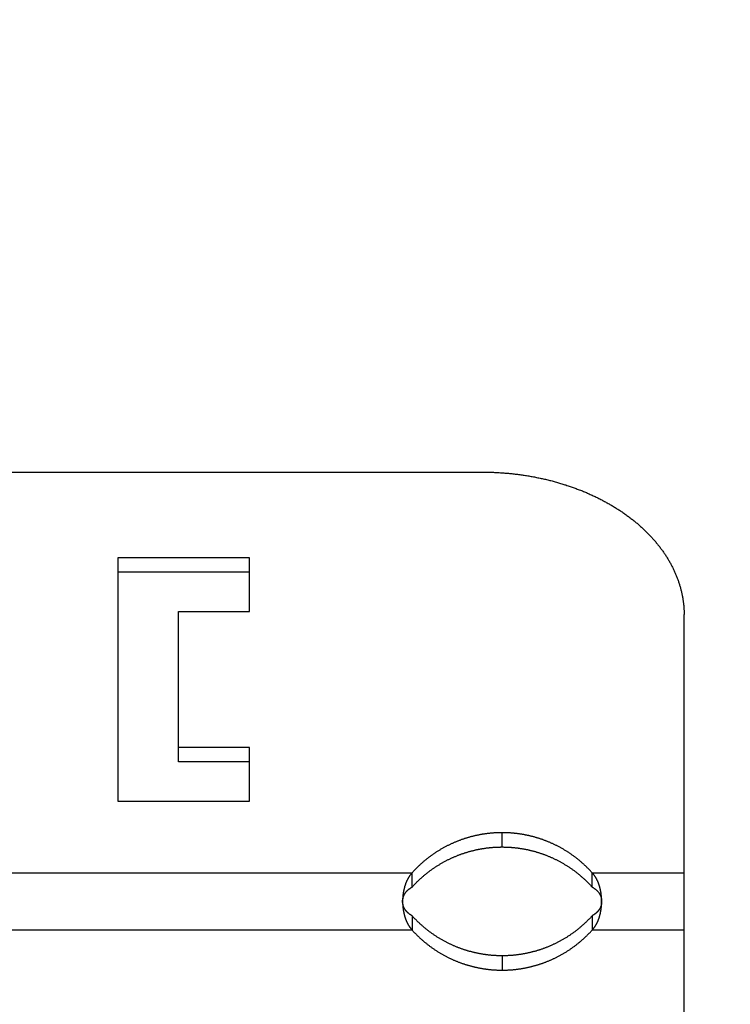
# Model space of a CAD drawing. Extents: x 0 to 841, y 0 to 594.
# Tile 17 of 66: x 131 to 149, y 375 to 399. Entities that reach past the tile are written whole.
import ezdxf

# ---------------------------------------------------------------- set-up
doc = ezdxf.new("R2010")
doc.units = 0
doc.header["$LTSCALE"] = 46.255
doc.layers.get('0').update_dxf_attribs({"linetype": 'CONTINUOUS'})
doc.styles.get("Standard").update_dxf_attribs({"font": 'txt', "width": 0.8})
doc.dimstyles.get("Standard").update_dxf_attribs({"dimtxt": 2.5, "dimasz": 2.5, "dimexe": 1.25, "dimexo": 0.625, "dimtad": 1, "dimcen": 2.5, "dimazin": 3, "dimtfac": 1, "dimtmove": 0, "dimatfit": 3})

# ---------------------------------------------------------------- blocks, each defined once
blk = doc.blocks.new('_FILLED')
at = {"color": 0, "linetype": 'BYBLOCK'}
blk.add_solid([(0, 0), (-1, 0.1429), (-1, -0.1429)], dxfattribs=at)
blk = doc.blocks.new('*D0')
at = {"color": 2, "linetype": 'CONTINUOUS'}
for p, q in [((140.239, 416.357), (189.544, 416.357)), ((188.544, 416.357), (188.544, 391.29)), ((188.544, 366.222), (188.544, 391.29)), ((172.102, 366.222), (189.544, 366.222))]:
    blk.add_line(p, q, dxfattribs=at)
at = {"color": 2, "linetype": 'CONTINUOUS', "xscale": 3.5, "yscale": 3.5, "zscale": 3.5}
for p, rotation in [((188.544, 416.357), 90), ((188.544, 366.222), 270)]:
    blk.add_blockref('_FILLED', p, dxfattribs=dict(at, rotation=rotation))
at = {"color": 5, "linetype": 'CONTINUOUS', "width": 0.8}
for s, p in [('AIR SPACE OUTLET', (192.919, 369.19)), (' MIN ', (187.669, 388.79)), ('100', (187.669, 380.39))]:
    blk.add_text(s, height=3.5, rotation=90, dxfattribs=at).set_placement(p)

msp = doc.modelspace()

# ---------------------------------------------------------------- linework, layer by layer
at = {"color": 7, "linetype": 'CONTINUOUS'}
for p, q in [((118.541, 387.715), (142.57, 387.715)), ((133.57, 385.594), (133.57, 379.583)), ((136.82, 385.594), (133.57, 385.594)), ((136.82, 384.268), (136.82, 385.594)), ((136.82, 385.24), (133.57, 385.24)), ((135.07, 380.556), (135.07, 384.268)), ((135.07, 384.268), (136.82, 384.268)), ((147.57, 366.222), (147.57, 384.2)), ((136.82, 380.909), (135.07, 380.909)), ((136.82, 379.583), (136.82, 380.909)), ((136.82, 380.556), (135.07, 380.556)), ((133.57, 379.583), (136.82, 379.583)), ((140.842, 377.462), (140.842, 377.816)), ((145.297, 377.462), (145.297, 377.816)), ((140.842, 376.755), (140.842, 376.401)), ((145.297, 376.755), (145.297, 376.401))]:
    msp.add_line(p, q, dxfattribs=at)
at = {"color": 9, "linetype": 'CONTINUOUS'}
for p, q in [((143.07, 378.453), (143.07, 378.806)), ((120.297, 377.816), (140.842, 377.816)), ((145.297, 377.816), (147.57, 377.816)), ((140.842, 376.401), (120.297, 376.401)), ((147.57, 376.401), (145.297, 376.401)), ((143.07, 375.764), (143.07, 375.411))]:
    msp.add_line(p, q, dxfattribs=at)
at = {"color": 7, "linetype": 'CONTINUOUS'}
for points in [[(142.57, 387.715), (142.598, 387.715), (142.627, 387.715), (142.655, 387.715), (142.684, 387.714), (142.712, 387.714), (142.741, 387.713), (142.769, 387.712), (142.798, 387.711), (142.827, 387.71), (142.855, 387.709), (142.884, 387.708), (142.912, 387.707), (142.941, 387.705), (142.969, 387.704), (142.998, 387.702), (143.026, 387.7), (143.054, 387.698), (143.083, 387.696), (143.111, 387.694), (143.14, 387.692), (143.168, 387.69), (143.196, 387.687), (143.225, 387.685), (143.253, 387.682), (143.281, 387.679), (143.309, 387.676), (143.338, 387.673), (143.366, 387.67), (143.394, 387.667), (143.422, 387.663), (143.45, 387.66), (143.478, 387.656), (143.507, 387.652), (143.535, 387.649), (143.563, 387.645), (143.591, 387.641), (143.618, 387.636), (143.646, 387.632), (143.674, 387.628), (143.702, 387.623), (143.73, 387.619), (143.758, 387.614), (143.785, 387.609), (143.813, 387.604), (143.841, 387.599), (143.868, 387.594), (143.896, 387.588), (143.923, 387.583), (143.951, 387.577), (143.978, 387.572), (144.006, 387.566), (144.033, 387.56), (144.06, 387.554), (144.088, 387.548), (144.115, 387.542), (144.142, 387.536), (144.169, 387.529), (144.196, 387.523), (144.223, 387.516), (144.25, 387.509), (144.277, 387.503), (144.304, 387.496), (144.33, 387.489), (144.357, 387.481), (144.384, 387.474), (144.41, 387.467), (144.437, 387.459), (144.463, 387.452), (144.49, 387.444), (144.516, 387.436), (144.542, 387.428), (144.568, 387.42), (144.595, 387.412), (144.621, 387.404), (144.647, 387.396), (144.673, 387.387), (144.699, 387.379), (144.724, 387.37), (144.75, 387.361), (144.776, 387.352), (144.801, 387.343), (144.827, 387.334), (144.852, 387.325), (144.878, 387.316), (144.903, 387.306), (144.928, 387.297), (144.953, 387.287), (144.978, 387.278), (145.003, 387.268), (145.028, 387.258), (145.053, 387.248), (145.078, 387.238), (145.103, 387.228), (145.127, 387.218), (145.152, 387.207), (145.176, 387.197), (145.2, 387.186), (145.225, 387.175), (145.249, 387.165), (145.273, 387.154), (145.297, 387.143), (145.321, 387.132), (145.345, 387.121), (145.368, 387.109), (145.392, 387.098), (145.415, 387.087), (145.439, 387.075), (145.462, 387.063), (145.485, 387.052), (145.509, 387.04), (145.532, 387.028), (145.555, 387.016), (145.577, 387.004), (145.6, 386.992), (145.623, 386.979), (145.645, 386.967), (145.668, 386.954), (145.69, 386.942), (145.713, 386.929), (145.735, 386.917), (145.757, 386.904), (145.779, 386.891), (145.801, 386.878), (145.822, 386.865), (145.844, 386.852), (145.865, 386.838), (145.887, 386.825), (145.908, 386.811), (145.929, 386.798), (145.951, 386.784), (145.971, 386.771), (145.992, 386.757), (146.013, 386.743), (146.034, 386.729), (146.054, 386.715), (146.075, 386.701), (146.095, 386.687), (146.115, 386.672), (146.135, 386.658), (146.155, 386.644), (146.175, 386.629), (146.195, 386.614), (146.214, 386.6), (146.234, 386.585), (146.253, 386.57), (146.273, 386.555), (146.292, 386.54), (146.311, 386.525), (146.33, 386.51), (146.348, 386.495), (146.367, 386.48), (146.386, 386.464), (146.404, 386.449), (146.422, 386.433), (146.44, 386.418), (146.458, 386.402), (146.476, 386.386), (146.494, 386.37), (146.512, 386.354), (146.529, 386.339), (146.547, 386.322), (146.564, 386.306), (146.581, 386.29), (146.598, 386.274), (146.615, 386.258), (146.631, 386.241), (146.648, 386.225), (146.664, 386.208), (146.681, 386.192), (146.697, 386.175), (146.713, 386.158), (146.729, 386.142), (146.745, 386.125), (146.76, 386.108), (146.776, 386.091), (146.791, 386.074), (146.807, 386.057), (146.822, 386.04), (146.837, 386.023), (146.851, 386.005), (146.866, 385.988), (146.881, 385.971), (146.895, 385.953), (146.909, 385.936), (146.923, 385.918), (146.937, 385.9), (146.951, 385.883), (146.965, 385.865), (146.978, 385.847), (146.992, 385.829), (147.005, 385.812), (147.018, 385.794), (147.031, 385.776), (147.044, 385.758), (147.057, 385.739), (147.069, 385.721), (147.082, 385.703), (147.094, 385.685), (147.106, 385.667)], [(147.106, 385.667), (147.118, 385.648), (147.13, 385.63), (147.141, 385.611), (147.153, 385.593), (147.164, 385.574), (147.175, 385.556), (147.186, 385.537), (147.197, 385.519), (147.208, 385.5), (147.219, 385.481), (147.229, 385.462), (147.239, 385.443), (147.249, 385.425), (147.259, 385.406), (147.269, 385.387), (147.279, 385.368), (147.288, 385.349), (147.298, 385.33), (147.307, 385.31), (147.316, 385.291), (147.325, 385.272), (147.334, 385.253), (147.342, 385.234), (147.351, 385.214), (147.359, 385.195), (147.367, 385.176), (147.375, 385.156), (147.383, 385.137), (147.391, 385.117), (147.398, 385.098), (147.405, 385.078), (147.413, 385.059), (147.42, 385.039), (147.426, 385.02), (147.433, 385), (147.44, 384.98), (147.446, 384.961), (147.452, 384.941), (147.458, 384.921), (147.464, 384.901), (147.47, 384.882), (147.476, 384.862), (147.481, 384.842), (147.486, 384.822), (147.491, 384.802), (147.496, 384.782), (147.501, 384.763), (147.506, 384.743), (147.51, 384.723), (147.515, 384.703), (147.519, 384.683), (147.523, 384.663), (147.527, 384.643), (147.53, 384.623), (147.534, 384.603), (147.537, 384.583), (147.54, 384.562), (147.543, 384.542), (147.546, 384.522), (147.549, 384.502), (147.551, 384.482), (147.554, 384.462), (147.556, 384.442), (147.558, 384.422), (147.56, 384.402), (147.561, 384.381), (147.563, 384.361), (147.564, 384.341), (147.566, 384.321), (147.567, 384.301), (147.568, 384.28), (147.568, 384.26), (147.569, 384.24), (147.569, 384.22), (147.57, 384.2)], [(143.055, 378.806), (143.041, 378.806), (143.026, 378.806), (143.012, 378.806), (142.997, 378.805), (142.983, 378.805), (142.968, 378.805), (142.953, 378.804), (142.939, 378.803), (142.924, 378.803), (142.909, 378.802), (142.895, 378.801), (142.88, 378.8), (142.865, 378.799), (142.85, 378.798), (142.835, 378.797), (142.821, 378.796), (142.806, 378.795), (142.791, 378.793), (142.776, 378.792), (142.761, 378.79), (142.746, 378.789), (142.731, 378.787), (142.716, 378.785), (142.7, 378.783), (142.685, 378.781), (142.67, 378.779), (142.655, 378.777), (142.64, 378.775), (142.624, 378.773), (142.609, 378.771), (142.594, 378.768), (142.579, 378.766), (142.564, 378.763), (142.549, 378.761), (142.534, 378.758), (142.519, 378.755), (142.504, 378.752), (142.489, 378.749), (142.474, 378.746), (142.459, 378.743), (142.443, 378.74), (142.428, 378.737), (142.413, 378.734), (142.398, 378.73), (142.383, 378.727), (142.368, 378.723), (142.353, 378.719), (142.338, 378.716), (142.323, 378.712), (142.308, 378.708), (142.293, 378.704), (142.278, 378.7), (142.263, 378.696), (142.248, 378.691), (142.233, 378.687), (142.217, 378.683), (142.202, 378.678), (142.187, 378.674), (142.172, 378.669), (142.157, 378.664), (142.142, 378.659), (142.127, 378.654), (142.112, 378.649), (142.097, 378.644), (142.082, 378.639), (142.067, 378.634), (142.052, 378.628), (142.037, 378.623), (142.022, 378.617), (142.007, 378.612), (141.992, 378.606), (141.977, 378.6), (141.962, 378.594), (141.947, 378.588), (141.932, 378.582), (141.917, 378.576), (141.901, 378.569), (141.886, 378.563), (141.871, 378.556), (141.856, 378.55), (141.841, 378.543), (141.826, 378.536), (141.811, 378.529), (141.796, 378.522), (141.781, 378.515), (141.766, 378.508), (141.751, 378.501), (141.736, 378.493), (141.721, 378.486), (141.706, 378.478), (141.691, 378.47), (141.675, 378.463), (141.66, 378.455), (141.645, 378.447), (141.63, 378.438), (141.615, 378.43), (141.6, 378.422), (141.585, 378.413), (141.57, 378.404), (141.555, 378.396), (141.54, 378.387), (141.525, 378.378), (141.51, 378.369), (141.495, 378.36), (141.48, 378.351), (141.465, 378.341), (141.45, 378.332), (141.436, 378.322), (141.421, 378.313), (141.406, 378.303), (141.392, 378.293), (141.377, 378.283), (141.363, 378.273), (141.348, 378.263), (141.334, 378.253), (141.319, 378.243), (141.305, 378.233), (141.291, 378.222), (141.277, 378.212), (141.263, 378.201), (141.249, 378.19), (141.235, 378.18), (141.221, 378.169), (141.207, 378.158), (141.193, 378.147), (141.179, 378.135), (141.165, 378.124), (141.151, 378.113), (141.137, 378.101), (141.123, 378.089), (141.109, 378.077), (141.095, 378.064), (141.081, 378.052), (141.067, 378.039), (141.052, 378.026), (141.038, 378.013), (141.023, 377.999), (141.009, 377.985), (140.994, 377.971), (140.979, 377.957), (140.964, 377.942), (140.949, 377.928), (140.934, 377.913), (140.919, 377.897), (140.904, 377.881), (140.889, 377.865), (140.873, 377.849), (140.858, 377.833), (140.842, 377.816)], [(145.297, 377.816), (145.282, 377.833), (145.266, 377.849), (145.251, 377.865), (145.235, 377.881), (145.22, 377.897), (145.205, 377.913), (145.19, 377.928), (145.175, 377.942), (145.16, 377.957), (145.145, 377.971), (145.131, 377.985), (145.116, 377.999), (145.101, 378.013), (145.087, 378.026), (145.073, 378.039), (145.058, 378.052), (145.044, 378.064), (145.03, 378.077), (145.016, 378.089), (145.002, 378.101), (144.988, 378.113), (144.974, 378.124), (144.96, 378.135), (144.946, 378.147), (144.933, 378.158), (144.919, 378.169), (144.905, 378.18), (144.891, 378.19), (144.877, 378.201), (144.863, 378.212), (144.848, 378.222), (144.834, 378.233), (144.82, 378.243), (144.805, 378.253), (144.791, 378.263), (144.777, 378.273), (144.762, 378.283), (144.748, 378.293), (144.733, 378.303), (144.718, 378.313), (144.704, 378.322), (144.689, 378.332), (144.674, 378.341), (144.659, 378.351), (144.644, 378.36), (144.629, 378.369), (144.614, 378.378), (144.599, 378.387), (144.584, 378.396), (144.569, 378.404), (144.554, 378.413), (144.539, 378.422), (144.524, 378.43), (144.509, 378.438), (144.494, 378.447), (144.479, 378.455), (144.464, 378.463), (144.449, 378.47), (144.434, 378.478), (144.419, 378.486), (144.404, 378.493), (144.388, 378.501), (144.373, 378.508), (144.358, 378.515), (144.343, 378.522), (144.328, 378.529), (144.313, 378.536), (144.298, 378.543), (144.283, 378.55), (144.268, 378.556), (144.253, 378.563), (144.238, 378.569), (144.223, 378.576), (144.208, 378.582), (144.193, 378.588), (144.178, 378.594), (144.162, 378.6), (144.147, 378.606), (144.132, 378.612), (144.117, 378.617), (144.102, 378.623), (144.087, 378.628), (144.072, 378.634), (144.057, 378.639), (144.042, 378.644), (144.027, 378.649), (144.012, 378.654), (143.997, 378.659), (143.982, 378.664), (143.967, 378.669), (143.952, 378.674), (143.937, 378.678), (143.922, 378.683), (143.907, 378.687), (143.892, 378.691), (143.877, 378.696), (143.862, 378.7), (143.846, 378.704), (143.831, 378.708), (143.816, 378.712), (143.801, 378.716), (143.786, 378.719), (143.771, 378.723), (143.756, 378.727), (143.741, 378.73), (143.726, 378.734), (143.711, 378.737), (143.696, 378.74), (143.681, 378.743), (143.666, 378.746), (143.651, 378.749), (143.636, 378.752), (143.621, 378.755), (143.605, 378.758), (143.59, 378.761), (143.575, 378.763), (143.56, 378.766), (143.545, 378.768), (143.53, 378.771), (143.515, 378.773), (143.5, 378.775), (143.484, 378.777), (143.469, 378.779), (143.454, 378.781), (143.439, 378.783), (143.424, 378.785), (143.409, 378.787), (143.394, 378.789), (143.379, 378.79), (143.364, 378.792), (143.349, 378.793), (143.334, 378.795), (143.319, 378.796), (143.304, 378.797), (143.289, 378.798), (143.274, 378.799), (143.259, 378.8), (143.245, 378.801), (143.23, 378.802), (143.215, 378.803), (143.201, 378.803), (143.186, 378.804), (143.171, 378.805), (143.157, 378.805), (143.142, 378.805), (143.128, 378.806), (143.113, 378.806), (143.099, 378.806), (143.084, 378.806), (143.055, 378.806)], [(140.842, 377.462), (140.858, 377.479), (140.873, 377.496), (140.889, 377.512), (140.904, 377.528), (140.919, 377.544), (140.934, 377.559), (140.949, 377.574), (140.964, 377.589), (140.979, 377.603), (140.994, 377.618), (141.009, 377.632), (141.023, 377.646), (141.038, 377.659), (141.052, 377.672), (141.067, 377.685), (141.081, 377.698), (141.095, 377.711), (141.109, 377.723), (141.123, 377.735), (141.137, 377.747), (141.151, 377.759), (141.165, 377.771), (141.179, 377.782), (141.193, 377.793), (141.207, 377.804), (141.221, 377.815), (141.235, 377.826), (141.249, 377.837), (141.263, 377.848), (141.277, 377.858), (141.291, 377.869), (141.305, 377.879), (141.319, 377.889), (141.334, 377.9), (141.348, 377.91), (141.363, 377.92), (141.377, 377.93), (141.392, 377.94), (141.406, 377.949), (141.421, 377.959), (141.436, 377.969), (141.45, 377.978), (141.465, 377.988), (141.48, 377.997), (141.495, 378.006), (141.51, 378.015), (141.525, 378.024), (141.54, 378.033), (141.555, 378.042), (141.57, 378.051), (141.585, 378.06), (141.6, 378.068), (141.615, 378.076), (141.63, 378.085), (141.645, 378.093), (141.66, 378.101), (141.675, 378.109), (141.691, 378.117), (141.706, 378.125), (141.721, 378.132), (141.736, 378.14), (141.751, 378.147), (141.766, 378.154), (141.781, 378.162), (141.796, 378.169), (141.811, 378.176), (141.826, 378.183), (141.841, 378.19), (141.856, 378.196), (141.871, 378.203), (141.886, 378.209), (141.901, 378.216), (141.917, 378.222), (141.932, 378.228), (141.947, 378.235), (141.962, 378.241), (141.977, 378.247), (141.992, 378.252), (142.007, 378.258), (142.022, 378.264), (142.037, 378.269), (142.052, 378.275), (142.067, 378.28), (142.082, 378.285), (142.097, 378.291), (142.112, 378.296), (142.127, 378.301), (142.142, 378.306), (142.157, 378.311), (142.172, 378.315), (142.187, 378.32), (142.202, 378.325), (142.217, 378.329), (142.233, 378.334), (142.248, 378.338), (142.263, 378.342), (142.278, 378.346), (142.293, 378.35), (142.308, 378.354), (142.323, 378.358), (142.338, 378.362), (142.353, 378.366), (142.368, 378.369), (142.383, 378.373), (142.398, 378.377), (142.413, 378.38), (142.428, 378.383), (142.443, 378.387), (142.459, 378.39), (142.474, 378.393), (142.489, 378.396), (142.504, 378.399), (142.519, 378.402), (142.534, 378.404), (142.549, 378.407), (142.564, 378.41), (142.579, 378.412), (142.594, 378.415), (142.609, 378.417), (142.624, 378.419), (142.64, 378.422), (142.655, 378.424), (142.67, 378.426), (142.685, 378.428), (142.7, 378.43), (142.716, 378.432), (142.731, 378.433), (142.746, 378.435), (142.761, 378.437), (142.776, 378.438), (142.791, 378.44), (142.806, 378.441), (142.821, 378.442), (142.835, 378.444), (142.85, 378.445), (142.865, 378.446), (142.88, 378.447), (142.895, 378.448), (142.909, 378.448), (142.924, 378.449), (142.939, 378.45), (142.953, 378.451), (142.968, 378.451), (142.983, 378.452), (142.997, 378.452), (143.012, 378.452), (143.026, 378.452), (143.041, 378.453), (143.055, 378.453)], [(143.055, 378.453), (143.084, 378.453), (143.099, 378.453), (143.113, 378.452), (143.128, 378.452), (143.142, 378.452), (143.157, 378.452), (143.171, 378.451), (143.186, 378.451), (143.201, 378.45), (143.215, 378.449), (143.23, 378.448), (143.245, 378.448), (143.259, 378.447), (143.274, 378.446), (143.289, 378.445), (143.304, 378.444), (143.319, 378.442), (143.334, 378.441), (143.349, 378.44), (143.364, 378.438), (143.379, 378.437), (143.394, 378.435), (143.409, 378.433), (143.424, 378.432), (143.439, 378.43), (143.454, 378.428), (143.469, 378.426), (143.484, 378.424), (143.5, 378.422), (143.515, 378.419), (143.53, 378.417), (143.545, 378.415), (143.56, 378.412), (143.575, 378.41), (143.59, 378.407), (143.605, 378.404), (143.621, 378.402), (143.636, 378.399), (143.651, 378.396), (143.666, 378.393), (143.681, 378.39), (143.696, 378.387), (143.711, 378.383), (143.726, 378.38), (143.741, 378.377), (143.756, 378.373), (143.771, 378.369), (143.786, 378.366), (143.801, 378.362), (143.816, 378.358), (143.831, 378.354), (143.846, 378.35), (143.862, 378.346), (143.877, 378.342), (143.892, 378.338), (143.907, 378.334), (143.922, 378.329), (143.937, 378.325), (143.952, 378.32), (143.967, 378.315), (143.982, 378.311), (143.997, 378.306), (144.012, 378.301), (144.027, 378.296), (144.042, 378.291), (144.057, 378.285), (144.072, 378.28), (144.087, 378.275), (144.102, 378.269), (144.117, 378.264), (144.132, 378.258), (144.147, 378.252), (144.162, 378.247), (144.178, 378.241), (144.193, 378.235), (144.208, 378.228), (144.223, 378.222), (144.238, 378.216), (144.253, 378.209), (144.268, 378.203), (144.283, 378.196), (144.298, 378.19), (144.313, 378.183), (144.328, 378.176), (144.343, 378.169), (144.358, 378.162), (144.373, 378.154), (144.388, 378.147), (144.404, 378.14), (144.419, 378.132), (144.434, 378.125), (144.449, 378.117), (144.464, 378.109), (144.479, 378.101), (144.494, 378.093), (144.509, 378.085), (144.524, 378.076), (144.539, 378.068), (144.554, 378.06), (144.569, 378.051), (144.584, 378.042), (144.599, 378.033), (144.614, 378.024), (144.629, 378.015), (144.644, 378.006), (144.659, 377.997), (144.674, 377.988), (144.689, 377.978), (144.704, 377.969), (144.718, 377.959), (144.733, 377.949), (144.748, 377.94), (144.762, 377.93), (144.777, 377.92), (144.791, 377.91), (144.805, 377.9), (144.82, 377.889), (144.834, 377.879), (144.848, 377.869), (144.863, 377.858), (144.877, 377.848), (144.891, 377.837), (144.905, 377.826), (144.919, 377.815), (144.933, 377.804), (144.946, 377.793), (144.96, 377.782), (144.974, 377.771), (144.988, 377.759), (145.002, 377.747), (145.016, 377.735), (145.03, 377.723), (145.044, 377.711), (145.058, 377.698), (145.073, 377.685), (145.087, 377.672), (145.101, 377.659), (145.116, 377.646), (145.131, 377.632), (145.145, 377.618), (145.16, 377.603), (145.175, 377.589), (145.19, 377.574), (145.205, 377.559), (145.22, 377.544), (145.235, 377.528), (145.251, 377.512), (145.266, 377.496), (145.282, 377.479), (145.297, 377.462)], [(140.842, 377.816), (140.837, 377.81), (140.832, 377.804), (140.827, 377.799), (140.823, 377.793), (140.818, 377.787), (140.813, 377.782), (140.809, 377.776), (140.804, 377.77), (140.8, 377.764), (140.796, 377.759), (140.792, 377.753), (140.787, 377.747), (140.783, 377.741), (140.779, 377.735), (140.775, 377.729), (140.771, 377.723), (140.767, 377.717), (140.764, 377.711), (140.76, 377.705), (140.756, 377.699), (140.753, 377.693), (140.749, 377.687), (140.745, 377.681), (140.742, 377.675), (140.739, 377.669), (140.735, 377.663), (140.732, 377.657), (140.729, 377.651), (140.726, 377.645), (140.723, 377.639), (140.72, 377.633), (140.717, 377.626), (140.714, 377.62), (140.711, 377.614), (140.708, 377.607), (140.705, 377.601), (140.702, 377.595), (140.699, 377.588), (140.697, 377.582), (140.694, 377.575), (140.691, 377.569), (140.689, 377.562), (140.686, 377.556), (140.684, 377.549), (140.681, 377.543), (140.679, 377.536), (140.677, 377.529), (140.674, 377.523), (140.672, 377.516), (140.67, 377.509), (140.668, 377.502), (140.665, 377.496), (140.663, 377.489), (140.661, 377.482), (140.659, 377.475), (140.657, 377.468), (140.655, 377.461), (140.653, 377.454), (140.652, 377.447), (140.65, 377.441), (140.648, 377.434), (140.646, 377.427), (140.645, 377.42), (140.643, 377.413), (140.641, 377.406), (140.64, 377.399), (140.638, 377.391), (140.637, 377.384), (140.635, 377.377), (140.634, 377.37), (140.633, 377.363), (140.631, 377.356), (140.63, 377.349), (140.629, 377.342), (140.627, 377.335), (140.626, 377.327), (140.625, 377.32), (140.624, 377.313), (140.623, 377.306), (140.622, 377.299), (140.621, 377.291), (140.62, 377.284), (140.619, 377.277), (140.618, 377.27), (140.618, 377.262), (140.617, 377.255), (140.616, 377.248), (140.615, 377.241), (140.615, 377.233), (140.614, 377.226), (140.613, 377.219), (140.613, 377.211), (140.612, 377.204), (140.612, 377.197), (140.611, 377.189), (140.611, 377.182), (140.611, 377.175), (140.61, 377.167), (140.61, 377.16), (140.61, 377.153), (140.61, 377.145), (140.609, 377.138), (140.609, 377.131), (140.609, 377.123), (140.609, 377.116), (140.609, 377.108)], [(145.53, 377.116), (145.53, 377.123), (145.53, 377.131), (145.53, 377.138), (145.53, 377.145), (145.529, 377.153), (145.529, 377.16), (145.529, 377.167), (145.529, 377.175), (145.528, 377.182), (145.528, 377.189), (145.527, 377.197), (145.527, 377.204), (145.526, 377.211), (145.526, 377.219), (145.525, 377.226), (145.525, 377.233), (145.524, 377.241), (145.523, 377.248), (145.522, 377.255), (145.522, 377.262), (145.521, 377.27), (145.52, 377.277), (145.519, 377.284), (145.518, 377.291), (145.517, 377.299), (145.516, 377.306), (145.515, 377.313), (145.514, 377.32), (145.513, 377.327), (145.512, 377.335), (145.511, 377.342), (145.509, 377.349), (145.508, 377.356), (145.507, 377.363), (145.505, 377.37), (145.504, 377.377), (145.502, 377.384), (145.501, 377.391), (145.499, 377.399), (145.498, 377.406), (145.496, 377.413), (145.495, 377.42), (145.493, 377.427), (145.491, 377.434), (145.489, 377.441), (145.488, 377.447), (145.486, 377.454), (145.484, 377.461), (145.482, 377.468), (145.48, 377.475), (145.478, 377.482), (145.476, 377.489), (145.474, 377.496), (145.472, 377.502), (145.469, 377.509), (145.467, 377.516), (145.465, 377.523), (145.463, 377.529), (145.46, 377.536), (145.458, 377.543), (145.455, 377.549), (145.453, 377.556), (145.45, 377.562), (145.448, 377.569), (145.445, 377.575), (145.443, 377.582), (145.44, 377.588), (145.437, 377.595), (145.434, 377.601), (145.432, 377.607), (145.429, 377.614), (145.426, 377.62), (145.423, 377.626), (145.42, 377.633), (145.417, 377.639), (145.414, 377.645), (145.41, 377.651), (145.407, 377.657), (145.404, 377.663), (145.401, 377.669), (145.397, 377.675), (145.394, 377.681), (145.39, 377.687), (145.387, 377.693), (145.383, 377.699), (145.379, 377.705), (145.376, 377.711), (145.372, 377.717), (145.368, 377.723), (145.364, 377.729), (145.36, 377.735), (145.356, 377.741), (145.352, 377.747), (145.348, 377.753), (145.343, 377.759), (145.339, 377.764), (145.335, 377.77), (145.33, 377.776), (145.326, 377.782), (145.321, 377.787), (145.317, 377.793), (145.312, 377.799), (145.307, 377.804), (145.302, 377.81), (145.297, 377.816)], [(140.609, 377.101), (140.609, 377.11), (140.609, 377.114), (140.609, 377.117), (140.609, 377.12), (140.61, 377.124), (140.61, 377.127), (140.61, 377.131), (140.61, 377.134), (140.61, 377.137), (140.611, 377.141), (140.611, 377.144), (140.611, 377.148), (140.612, 377.151), (140.612, 377.154), (140.613, 377.158), (140.613, 377.161), (140.614, 377.164), (140.614, 377.168), (140.615, 377.171), (140.615, 377.175), (140.616, 377.178), (140.617, 377.181), (140.617, 377.185), (140.618, 377.188), (140.619, 377.192), (140.62, 377.195), (140.621, 377.198), (140.622, 377.202), (140.622, 377.205), (140.623, 377.208), (140.624, 377.212), (140.625, 377.215), (140.627, 377.219), (140.628, 377.222), (140.629, 377.225), (140.63, 377.229), (140.631, 377.232), (140.633, 377.236), (140.634, 377.239), (140.635, 377.243), (140.637, 377.246), (140.638, 377.249), (140.639, 377.253), (140.641, 377.256), (140.643, 377.26), (140.644, 377.263), (140.646, 377.266), (140.647, 377.27), (140.649, 377.273), (140.651, 377.277), (140.653, 377.28), (140.655, 377.284), (140.657, 377.287), (140.658, 377.29), (140.66, 377.294), (140.663, 377.297), (140.665, 377.301), (140.667, 377.304), (140.669, 377.307), (140.671, 377.311), (140.673, 377.314), (140.676, 377.318), (140.678, 377.321), (140.681, 377.324), (140.683, 377.328), (140.686, 377.331), (140.688, 377.335), (140.691, 377.338), (140.694, 377.341), (140.696, 377.345), (140.699, 377.348), (140.702, 377.351), (140.705, 377.355), (140.708, 377.358), (140.711, 377.361), (140.714, 377.365), (140.717, 377.368), (140.72, 377.371), (140.724, 377.375), (140.727, 377.378), (140.73, 377.381), (140.734, 377.384), (140.737, 377.388), (140.741, 377.391), (140.745, 377.394), (140.749, 377.398), (140.753, 377.401), (140.757, 377.404), (140.761, 377.408), (140.765, 377.411), (140.769, 377.414), (140.774, 377.418), (140.778, 377.421), (140.783, 377.425), (140.788, 377.428), (140.793, 377.431), (140.798, 377.435), (140.803, 377.438), (140.808, 377.442), (140.813, 377.445), (140.819, 377.448), (140.824, 377.452), (140.83, 377.455), (140.836, 377.459), (140.842, 377.462)], [(145.297, 377.462), (145.303, 377.459), (145.309, 377.455), (145.315, 377.452), (145.32, 377.448), (145.326, 377.445), (145.331, 377.442), (145.337, 377.438), (145.342, 377.435), (145.347, 377.431), (145.351, 377.428), (145.356, 377.425), (145.361, 377.421), (145.365, 377.418), (145.37, 377.414), (145.374, 377.411), (145.378, 377.408), (145.383, 377.404), (145.387, 377.401), (145.391, 377.398), (145.394, 377.394), (145.398, 377.391), (145.402, 377.388), (145.405, 377.384), (145.409, 377.381), (145.412, 377.378), (145.416, 377.375), (145.419, 377.371), (145.422, 377.368), (145.425, 377.365), (145.428, 377.361), (145.431, 377.358), (145.434, 377.355), (145.437, 377.351), (145.44, 377.348), (145.443, 377.345), (145.446, 377.341), (145.448, 377.338), (145.451, 377.335), (145.454, 377.331), (145.456, 377.328), (145.459, 377.325), (145.461, 377.321), (145.463, 377.318), (145.466, 377.314), (145.468, 377.311), (145.47, 377.308), (145.472, 377.304), (145.475, 377.301), (145.477, 377.297), (145.479, 377.294), (145.481, 377.29), (145.483, 377.287), (145.485, 377.284), (145.487, 377.28), (145.488, 377.277), (145.49, 377.273), (145.492, 377.27), (145.494, 377.266), (145.495, 377.263), (145.497, 377.26), (145.498, 377.256), (145.5, 377.253), (145.501, 377.249), (145.503, 377.246), (145.504, 377.243), (145.505, 377.239), (145.507, 377.236), (145.508, 377.232), (145.509, 377.229), (145.51, 377.225), (145.512, 377.222), (145.513, 377.219), (145.514, 377.215), (145.515, 377.212), (145.516, 377.208), (145.517, 377.205), (145.518, 377.202), (145.519, 377.198), (145.519, 377.195), (145.52, 377.192), (145.521, 377.188), (145.522, 377.185), (145.523, 377.181), (145.523, 377.178), (145.524, 377.175), (145.525, 377.171), (145.525, 377.168), (145.526, 377.164), (145.526, 377.161), (145.527, 377.158), (145.527, 377.154), (145.528, 377.151), (145.528, 377.148), (145.528, 377.144), (145.529, 377.141), (145.529, 377.137), (145.529, 377.134), (145.529, 377.131), (145.53, 377.127), (145.53, 377.124), (145.53, 377.12), (145.53, 377.117), (145.53, 377.114), (145.53, 377.11)], [(140.842, 376.755), (140.836, 376.758), (140.83, 376.762), (140.824, 376.765), (140.819, 376.769), (140.813, 376.772), (140.808, 376.775), (140.803, 376.779), (140.798, 376.782), (140.793, 376.786), (140.788, 376.789), (140.783, 376.792), (140.778, 376.796), (140.774, 376.799), (140.769, 376.803), (140.765, 376.806), (140.761, 376.809), (140.757, 376.813), (140.753, 376.816), (140.749, 376.819), (140.745, 376.823), (140.741, 376.826), (140.737, 376.829), (140.734, 376.832), (140.73, 376.836), (140.727, 376.839), (140.724, 376.842), (140.72, 376.846), (140.717, 376.849), (140.714, 376.852), (140.711, 376.856), (140.708, 376.859), (140.705, 376.862), (140.702, 376.866), (140.699, 376.869), (140.696, 376.872), (140.694, 376.876), (140.691, 376.879), (140.688, 376.882), (140.686, 376.886), (140.683, 376.889), (140.681, 376.892), (140.678, 376.896), (140.676, 376.899), (140.673, 376.903), (140.671, 376.906), (140.669, 376.909), (140.667, 376.913), (140.665, 376.916), (140.663, 376.92), (140.66, 376.923), (140.658, 376.927), (140.657, 376.93), (140.655, 376.933), (140.653, 376.937), (140.651, 376.94), (140.649, 376.944), (140.647, 376.947), (140.646, 376.951), (140.644, 376.954), (140.643, 376.957), (140.641, 376.961), (140.639, 376.964), (140.638, 376.968), (140.637, 376.971), (140.635, 376.974), (140.634, 376.978), (140.633, 376.981), (140.631, 376.985), (140.63, 376.988), (140.629, 376.991), (140.628, 376.995), (140.627, 376.998), (140.625, 377.002), (140.624, 377.005), (140.623, 377.008), (140.622, 377.012), (140.622, 377.015), (140.621, 377.019), (140.62, 377.022), (140.619, 377.025), (140.618, 377.029), (140.617, 377.032), (140.617, 377.036), (140.616, 377.039), (140.615, 377.042), (140.615, 377.046), (140.614, 377.049), (140.614, 377.053), (140.613, 377.056), (140.613, 377.059), (140.612, 377.063), (140.612, 377.066), (140.611, 377.069), (140.611, 377.073), (140.611, 377.076), (140.61, 377.08), (140.61, 377.083), (140.61, 377.086), (140.61, 377.09), (140.61, 377.093), (140.609, 377.097), (140.609, 377.1), (140.609, 377.103), (140.609, 377.107)], [(140.609, 377.101), (140.609, 377.094), (140.609, 377.086), (140.609, 377.079), (140.61, 377.072), (140.61, 377.064), (140.61, 377.057), (140.61, 377.05), (140.611, 377.042), (140.611, 377.035), (140.611, 377.028), (140.612, 377.02), (140.612, 377.013), (140.613, 377.006), (140.613, 376.998), (140.614, 376.991), (140.615, 376.984), (140.615, 376.976), (140.616, 376.969), (140.617, 376.962), (140.618, 376.955), (140.618, 376.947), (140.619, 376.94), (140.62, 376.933), (140.621, 376.926), (140.622, 376.918), (140.623, 376.911), (140.624, 376.904), (140.625, 376.897), (140.626, 376.89), (140.627, 376.882), (140.629, 376.875), (140.63, 376.868), (140.631, 376.861), (140.633, 376.854), (140.634, 376.847), (140.635, 376.84), (140.637, 376.833), (140.638, 376.825), (140.64, 376.818), (140.641, 376.811), (140.643, 376.804), (140.645, 376.797), (140.646, 376.79), (140.648, 376.783), (140.65, 376.776), (140.652, 376.769), (140.653, 376.763), (140.655, 376.756), (140.657, 376.749), (140.659, 376.742), (140.661, 376.735), (140.663, 376.728), (140.665, 376.721), (140.668, 376.714), (140.67, 376.708), (140.672, 376.701), (140.674, 376.694), (140.677, 376.688), (140.679, 376.681), (140.681, 376.674), (140.684, 376.668), (140.686, 376.661), (140.689, 376.655), (140.691, 376.648), (140.694, 376.642), (140.697, 376.635), (140.699, 376.629), (140.702, 376.622), (140.705, 376.616), (140.708, 376.61), (140.711, 376.603), (140.714, 376.597), (140.717, 376.591), (140.72, 376.584), (140.723, 376.578), (140.726, 376.572), (140.729, 376.566), (140.732, 376.56), (140.735, 376.554), (140.739, 376.548), (140.742, 376.542), (140.745, 376.536), (140.749, 376.53), (140.753, 376.524), (140.756, 376.518), (140.76, 376.512), (140.764, 376.506), (140.767, 376.5), (140.771, 376.494), (140.775, 376.488), (140.779, 376.482), (140.783, 376.476), (140.787, 376.47), (140.792, 376.464), (140.796, 376.458), (140.8, 376.453), (140.804, 376.447), (140.809, 376.441), (140.813, 376.435), (140.818, 376.43), (140.823, 376.424), (140.827, 376.418), (140.832, 376.413), (140.837, 376.407), (140.842, 376.401)], [(145.53, 377.116), (145.53, 377.107), (145.53, 377.103), (145.53, 377.1), (145.53, 377.097), (145.53, 377.093), (145.53, 377.09), (145.529, 377.086), (145.529, 377.083), (145.529, 377.08), (145.529, 377.076), (145.528, 377.073), (145.528, 377.069), (145.528, 377.066), (145.527, 377.063), (145.527, 377.059), (145.526, 377.056), (145.526, 377.053), (145.525, 377.049), (145.525, 377.046), (145.524, 377.042), (145.523, 377.039), (145.523, 377.036), (145.522, 377.032), (145.521, 377.029), (145.52, 377.025), (145.519, 377.022), (145.519, 377.019), (145.518, 377.015), (145.517, 377.012), (145.516, 377.008), (145.515, 377.005), (145.514, 377.002), (145.513, 376.998), (145.512, 376.995), (145.51, 376.991), (145.509, 376.988), (145.508, 376.985), (145.507, 376.981), (145.505, 376.978), (145.504, 376.974), (145.503, 376.971), (145.501, 376.968), (145.5, 376.964), (145.498, 376.961), (145.497, 376.957), (145.495, 376.954), (145.494, 376.951), (145.492, 376.947), (145.49, 376.944), (145.488, 376.94), (145.487, 376.937), (145.485, 376.933), (145.483, 376.93), (145.481, 376.927), (145.479, 376.923), (145.477, 376.92), (145.475, 376.916), (145.473, 376.913), (145.47, 376.909), (145.468, 376.906), (145.466, 376.903), (145.463, 376.899), (145.461, 376.896), (145.459, 376.892), (145.456, 376.889), (145.454, 376.886), (145.451, 376.882), (145.448, 376.879), (145.446, 376.876), (145.443, 376.872), (145.44, 376.869), (145.437, 376.866), (145.434, 376.862), (145.431, 376.859), (145.428, 376.856), (145.425, 376.852), (145.422, 376.849), (145.419, 376.846), (145.416, 376.842), (145.412, 376.839), (145.409, 376.836), (145.405, 376.832), (145.402, 376.829), (145.398, 376.826), (145.394, 376.823), (145.391, 376.819), (145.387, 376.816), (145.383, 376.813), (145.378, 376.809), (145.374, 376.806), (145.37, 376.803), (145.365, 376.799), (145.361, 376.796), (145.356, 376.792), (145.351, 376.789), (145.347, 376.786), (145.342, 376.782), (145.337, 376.779), (145.331, 376.775), (145.326, 376.772), (145.32, 376.769), (145.315, 376.765), (145.309, 376.762), (145.303, 376.758), (145.297, 376.755)], [(145.297, 376.401), (145.302, 376.407), (145.307, 376.413), (145.312, 376.418), (145.317, 376.424), (145.321, 376.43), (145.326, 376.435), (145.33, 376.441), (145.335, 376.447), (145.339, 376.453), (145.343, 376.458), (145.348, 376.464), (145.352, 376.47), (145.356, 376.476), (145.36, 376.482), (145.364, 376.488), (145.368, 376.494), (145.372, 376.5), (145.376, 376.506), (145.379, 376.512), (145.383, 376.518), (145.387, 376.524), (145.39, 376.53), (145.394, 376.536), (145.397, 376.542), (145.401, 376.548), (145.404, 376.554), (145.407, 376.56), (145.41, 376.566), (145.414, 376.572), (145.417, 376.578), (145.42, 376.584), (145.423, 376.591), (145.426, 376.597), (145.429, 376.603), (145.432, 376.61), (145.434, 376.616), (145.437, 376.622), (145.44, 376.629), (145.443, 376.635), (145.445, 376.642), (145.448, 376.648), (145.45, 376.655), (145.453, 376.661), (145.455, 376.668), (145.458, 376.674), (145.46, 376.681), (145.463, 376.688), (145.465, 376.694), (145.467, 376.701), (145.469, 376.708), (145.472, 376.714), (145.474, 376.721), (145.476, 376.728), (145.478, 376.735), (145.48, 376.742), (145.482, 376.749), (145.484, 376.756), (145.486, 376.763), (145.488, 376.769), (145.489, 376.776), (145.491, 376.783), (145.493, 376.79), (145.495, 376.797), (145.496, 376.804), (145.498, 376.811), (145.499, 376.818), (145.501, 376.825), (145.502, 376.833), (145.504, 376.84), (145.505, 376.847), (145.507, 376.854), (145.508, 376.861), (145.509, 376.868), (145.511, 376.875), (145.512, 376.882), (145.513, 376.89), (145.514, 376.897), (145.515, 376.904), (145.516, 376.911), (145.517, 376.918), (145.518, 376.926), (145.519, 376.933), (145.52, 376.94), (145.521, 376.947), (145.522, 376.955), (145.522, 376.962), (145.523, 376.969), (145.524, 376.976), (145.525, 376.984), (145.525, 376.991), (145.526, 376.998), (145.526, 377.006), (145.527, 377.013), (145.527, 377.02), (145.528, 377.028), (145.528, 377.035), (145.529, 377.042), (145.529, 377.05), (145.529, 377.057), (145.529, 377.064), (145.53, 377.072), (145.53, 377.079), (145.53, 377.086), (145.53, 377.094), (145.53, 377.101), (145.53, 377.108)], [(143.084, 375.764), (143.055, 375.764), (143.041, 375.764), (143.026, 375.765), (143.012, 375.765), (142.997, 375.765), (142.983, 375.765), (142.968, 375.766), (142.953, 375.766), (142.939, 375.767), (142.924, 375.768), (142.909, 375.768), (142.895, 375.769), (142.88, 375.77), (142.865, 375.771), (142.85, 375.772), (142.835, 375.773), (142.821, 375.775), (142.806, 375.776), (142.791, 375.777), (142.776, 375.779), (142.761, 375.78), (142.746, 375.782), (142.731, 375.783), (142.716, 375.785), (142.7, 375.787), (142.685, 375.789), (142.67, 375.791), (142.655, 375.793), (142.64, 375.795), (142.624, 375.798), (142.609, 375.8), (142.594, 375.802), (142.579, 375.805), (142.564, 375.807), (142.549, 375.81), (142.534, 375.813), (142.519, 375.815), (142.504, 375.818), (142.489, 375.821), (142.474, 375.824), (142.459, 375.827), (142.443, 375.83), (142.428, 375.834), (142.413, 375.837), (142.398, 375.84), (142.383, 375.844), (142.368, 375.847), (142.353, 375.851), (142.338, 375.855), (142.323, 375.859), (142.308, 375.863), (142.293, 375.867), (142.278, 375.871), (142.263, 375.875), (142.248, 375.879), (142.233, 375.883), (142.217, 375.888), (142.202, 375.892), (142.187, 375.897), (142.172, 375.902), (142.157, 375.906), (142.142, 375.911), (142.127, 375.916), (142.112, 375.921), (142.097, 375.926), (142.082, 375.931), (142.067, 375.937), (142.052, 375.942), (142.037, 375.948), (142.022, 375.953), (142.007, 375.959), (141.992, 375.965), (141.977, 375.97), (141.962, 375.976), (141.947, 375.982), (141.932, 375.989), (141.917, 375.995), (141.901, 376.001), (141.886, 376.007), (141.871, 376.014), (141.856, 376.021), (141.841, 376.027), (141.826, 376.034), (141.811, 376.041), (141.796, 376.048), (141.781, 376.055), (141.766, 376.062), (141.751, 376.07), (141.736, 376.077), (141.721, 376.085), (141.706, 376.092), (141.691, 376.1), (141.675, 376.108), (141.66, 376.116), (141.645, 376.124), (141.63, 376.132), (141.615, 376.14), (141.6, 376.149), (141.585, 376.157), (141.57, 376.166), (141.555, 376.175), (141.54, 376.184), (141.525, 376.193), (141.51, 376.202), (141.495, 376.211), (141.48, 376.22), (141.465, 376.229), (141.45, 376.239), (141.436, 376.248), (141.421, 376.258), (141.406, 376.267), (141.392, 376.277), (141.377, 376.287), (141.363, 376.297), (141.348, 376.307), (141.334, 376.317), (141.319, 376.327), (141.305, 376.338), (141.291, 376.348), (141.277, 376.359), (141.263, 376.369), (141.249, 376.38), (141.235, 376.391), (141.221, 376.402), (141.207, 376.413), (141.193, 376.424), (141.179, 376.435), (141.165, 376.446), (141.151, 376.458), (141.137, 376.47), (141.123, 376.482), (141.109, 376.494), (141.095, 376.506), (141.081, 376.519), (141.067, 376.532), (141.052, 376.545), (141.038, 376.558), (141.023, 376.571), (141.009, 376.585), (140.994, 376.599), (140.979, 376.614), (140.964, 376.628), (140.949, 376.643), (140.934, 376.658), (140.919, 376.673), (140.904, 376.689), (140.889, 376.705), (140.873, 376.721), (140.858, 376.738), (140.842, 376.755)], [(145.297, 376.755), (145.282, 376.738), (145.266, 376.721), (145.251, 376.705), (145.235, 376.689), (145.22, 376.673), (145.205, 376.658), (145.19, 376.643), (145.175, 376.628), (145.16, 376.614), (145.145, 376.599), (145.131, 376.585), (145.116, 376.571), (145.101, 376.558), (145.087, 376.545), (145.073, 376.532), (145.058, 376.519), (145.044, 376.506), (145.03, 376.494), (145.016, 376.482), (145.002, 376.47), (144.988, 376.458), (144.974, 376.446), (144.96, 376.435), (144.946, 376.424), (144.933, 376.413), (144.919, 376.402), (144.905, 376.391), (144.891, 376.38), (144.877, 376.369), (144.863, 376.359), (144.848, 376.348), (144.834, 376.338), (144.82, 376.327), (144.805, 376.317), (144.791, 376.307), (144.777, 376.297), (144.762, 376.287), (144.748, 376.277), (144.733, 376.267), (144.718, 376.258), (144.704, 376.248), (144.689, 376.239), (144.674, 376.229), (144.659, 376.22), (144.644, 376.211), (144.629, 376.202), (144.614, 376.193), (144.599, 376.184), (144.584, 376.175), (144.569, 376.166), (144.554, 376.157), (144.539, 376.149), (144.524, 376.14), (144.509, 376.132), (144.494, 376.124), (144.479, 376.116), (144.464, 376.108), (144.449, 376.1), (144.434, 376.092), (144.419, 376.085), (144.404, 376.077), (144.388, 376.07), (144.373, 376.062), (144.358, 376.055), (144.343, 376.048), (144.328, 376.041), (144.313, 376.034), (144.298, 376.027), (144.283, 376.021), (144.268, 376.014), (144.253, 376.007), (144.238, 376.001), (144.223, 375.995), (144.208, 375.989), (144.193, 375.982), (144.178, 375.976), (144.162, 375.97), (144.147, 375.965), (144.132, 375.959), (144.117, 375.953), (144.102, 375.948), (144.087, 375.942), (144.072, 375.937), (144.057, 375.931), (144.042, 375.926), (144.027, 375.921), (144.012, 375.916), (143.997, 375.911), (143.982, 375.906), (143.967, 375.902), (143.952, 375.897), (143.937, 375.892), (143.922, 375.888), (143.907, 375.883), (143.892, 375.879), (143.877, 375.875), (143.862, 375.871), (143.846, 375.867), (143.831, 375.863), (143.816, 375.859), (143.801, 375.855), (143.786, 375.851), (143.771, 375.847), (143.756, 375.844), (143.741, 375.84), (143.726, 375.837), (143.711, 375.834), (143.696, 375.83), (143.681, 375.827), (143.666, 375.824), (143.651, 375.821), (143.636, 375.818), (143.621, 375.815), (143.605, 375.813), (143.59, 375.81), (143.575, 375.807), (143.56, 375.805), (143.545, 375.802), (143.53, 375.8), (143.515, 375.798), (143.5, 375.795), (143.484, 375.793), (143.469, 375.791), (143.454, 375.789), (143.439, 375.787), (143.424, 375.785), (143.409, 375.783), (143.394, 375.782), (143.379, 375.78), (143.364, 375.779), (143.349, 375.777), (143.334, 375.776), (143.319, 375.775), (143.304, 375.773), (143.289, 375.772), (143.274, 375.771), (143.259, 375.77), (143.245, 375.769), (143.23, 375.768), (143.215, 375.768), (143.201, 375.767), (143.186, 375.766), (143.171, 375.766), (143.157, 375.765), (143.142, 375.765), (143.128, 375.765), (143.113, 375.765), (143.099, 375.764), (143.084, 375.764)], [(140.842, 376.401), (140.858, 376.384), (140.873, 376.368), (140.889, 376.352), (140.904, 376.336), (140.919, 376.32), (140.934, 376.304), (140.949, 376.289), (140.964, 376.275), (140.979, 376.26), (140.994, 376.246), (141.009, 376.232), (141.023, 376.218), (141.038, 376.204), (141.052, 376.191), (141.067, 376.178), (141.081, 376.165), (141.095, 376.153), (141.109, 376.14), (141.123, 376.128), (141.137, 376.116), (141.151, 376.104), (141.165, 376.093), (141.179, 376.081), (141.193, 376.07), (141.207, 376.059), (141.221, 376.048), (141.235, 376.037), (141.249, 376.026), (141.263, 376.016), (141.277, 376.005), (141.291, 375.995), (141.305, 375.984), (141.319, 375.974), (141.334, 375.964), (141.348, 375.954), (141.363, 375.944), (141.377, 375.934), (141.392, 375.924), (141.406, 375.914), (141.421, 375.904), (141.436, 375.895), (141.45, 375.885), (141.465, 375.876), (141.48, 375.866), (141.495, 375.857), (141.51, 375.848), (141.525, 375.839), (141.54, 375.83), (141.555, 375.821), (141.57, 375.812), (141.585, 375.804), (141.6, 375.795), (141.615, 375.787), (141.63, 375.779), (141.645, 375.77), (141.66, 375.762), (141.675, 375.754), (141.691, 375.747), (141.706, 375.739), (141.721, 375.731), (141.736, 375.724), (141.751, 375.716), (141.766, 375.709), (141.781, 375.702), (141.796, 375.695), (141.811, 375.688), (141.826, 375.681), (141.841, 375.674), (141.856, 375.667), (141.871, 375.66), (141.886, 375.654), (141.901, 375.648), (141.917, 375.641), (141.932, 375.635), (141.947, 375.629), (141.962, 375.623), (141.977, 375.617), (141.992, 375.611), (142.007, 375.605), (142.022, 375.6), (142.037, 375.594), (142.052, 375.589), (142.067, 375.583), (142.082, 375.578), (142.097, 375.573), (142.112, 375.568), (142.127, 375.563), (142.142, 375.558), (142.157, 375.553), (142.172, 375.548), (142.187, 375.543), (142.202, 375.539), (142.217, 375.534), (142.233, 375.53), (142.248, 375.526), (142.263, 375.521), (142.278, 375.517), (142.293, 375.513), (142.308, 375.509), (142.323, 375.505), (142.338, 375.501), (142.353, 375.498), (142.368, 375.494), (142.383, 375.49), (142.398, 375.487), (142.413, 375.483), (142.428, 375.48), (142.443, 375.477), (142.459, 375.474), (142.474, 375.471), (142.489, 375.468), (142.504, 375.465), (142.519, 375.462), (142.534, 375.459), (142.549, 375.456), (142.564, 375.454), (142.579, 375.451), (142.594, 375.449), (142.609, 375.446), (142.624, 375.444), (142.64, 375.442), (142.655, 375.44), (142.67, 375.437), (142.685, 375.435), (142.7, 375.434), (142.716, 375.432), (142.731, 375.43), (142.746, 375.428), (142.761, 375.427), (142.776, 375.425), (142.791, 375.424), (142.806, 375.422), (142.821, 375.421), (142.835, 375.42), (142.85, 375.419), (142.865, 375.418), (142.88, 375.417), (142.895, 375.416), (142.909, 375.415), (142.924, 375.414), (142.939, 375.413), (142.953, 375.413), (142.968, 375.412), (142.983, 375.412), (142.997, 375.412), (143.012, 375.411), (143.026, 375.411), (143.041, 375.411), (143.055, 375.411), (143.084, 375.411)], [(143.084, 375.411), (143.099, 375.411), (143.113, 375.411), (143.128, 375.411), (143.142, 375.412), (143.157, 375.412), (143.171, 375.412), (143.186, 375.413), (143.201, 375.413), (143.215, 375.414), (143.23, 375.415), (143.245, 375.416), (143.259, 375.417), (143.274, 375.418), (143.289, 375.419), (143.304, 375.42), (143.319, 375.421), (143.334, 375.422), (143.349, 375.424), (143.364, 375.425), (143.379, 375.427), (143.394, 375.428), (143.409, 375.43), (143.424, 375.432), (143.439, 375.434), (143.454, 375.435), (143.469, 375.437), (143.484, 375.44), (143.5, 375.442), (143.515, 375.444), (143.53, 375.446), (143.545, 375.449), (143.56, 375.451), (143.575, 375.454), (143.59, 375.456), (143.605, 375.459), (143.621, 375.462), (143.636, 375.465), (143.651, 375.468), (143.666, 375.471), (143.681, 375.474), (143.696, 375.477), (143.711, 375.48), (143.726, 375.483), (143.741, 375.487), (143.756, 375.49), (143.771, 375.494), (143.786, 375.498), (143.801, 375.501), (143.816, 375.505), (143.831, 375.509), (143.846, 375.513), (143.862, 375.517), (143.877, 375.521), (143.892, 375.526), (143.907, 375.53), (143.922, 375.534), (143.937, 375.539), (143.952, 375.543), (143.967, 375.548), (143.982, 375.553), (143.997, 375.558), (144.012, 375.563), (144.027, 375.568), (144.042, 375.573), (144.057, 375.578), (144.072, 375.583), (144.087, 375.589), (144.102, 375.594), (144.117, 375.6), (144.132, 375.605), (144.147, 375.611), (144.162, 375.617), (144.178, 375.623), (144.193, 375.629), (144.208, 375.635), (144.223, 375.641), (144.238, 375.648), (144.253, 375.654), (144.268, 375.66), (144.283, 375.667), (144.298, 375.674), (144.313, 375.681), (144.328, 375.688), (144.343, 375.695), (144.358, 375.702), (144.373, 375.709), (144.388, 375.716), (144.404, 375.724), (144.419, 375.731), (144.434, 375.739), (144.449, 375.747), (144.464, 375.754), (144.479, 375.762), (144.494, 375.77), (144.509, 375.779), (144.524, 375.787), (144.539, 375.795), (144.554, 375.804), (144.569, 375.812), (144.584, 375.821), (144.599, 375.83), (144.614, 375.839), (144.629, 375.848), (144.644, 375.857), (144.659, 375.866), (144.674, 375.876), (144.689, 375.885), (144.704, 375.895), (144.718, 375.904), (144.733, 375.914), (144.748, 375.924), (144.762, 375.934), (144.777, 375.944), (144.791, 375.954), (144.805, 375.964), (144.82, 375.974), (144.834, 375.984), (144.848, 375.995), (144.863, 376.005), (144.877, 376.016), (144.891, 376.026), (144.905, 376.037), (144.919, 376.048), (144.933, 376.059), (144.946, 376.07), (144.96, 376.081), (144.974, 376.093), (144.988, 376.104), (145.002, 376.116), (145.016, 376.128), (145.03, 376.14), (145.044, 376.153), (145.058, 376.165), (145.073, 376.178), (145.087, 376.191), (145.101, 376.204), (145.116, 376.218), (145.131, 376.232), (145.145, 376.246), (145.16, 376.26), (145.175, 376.275), (145.19, 376.289), (145.205, 376.304), (145.22, 376.32), (145.235, 376.336), (145.251, 376.352), (145.266, 376.368), (145.282, 376.384), (145.297, 376.401)]]:
    msp.add_lwpolyline(points, dxfattribs=at)

# ---------------------------------------------------------------- dimensions: what is measured, and where the dimension line sits
at = {"color": 2, "linetype": 'CONTINUOUS'}
dim = msp.add_linear_dim(base=(188.544, 366.2219), p1=(140.2389, 416.3574), p2=(172.1018, 366.2219), angle=270, dimstyle='Standard', dxfattribs=at)
dim.commit()
dim.dimension.update_dxf_attribs({"geometry": '*D0', "text_midpoint": (188.544, 391.5903), "dimtype": 128})

doc.saveas('drawing.dxf')
